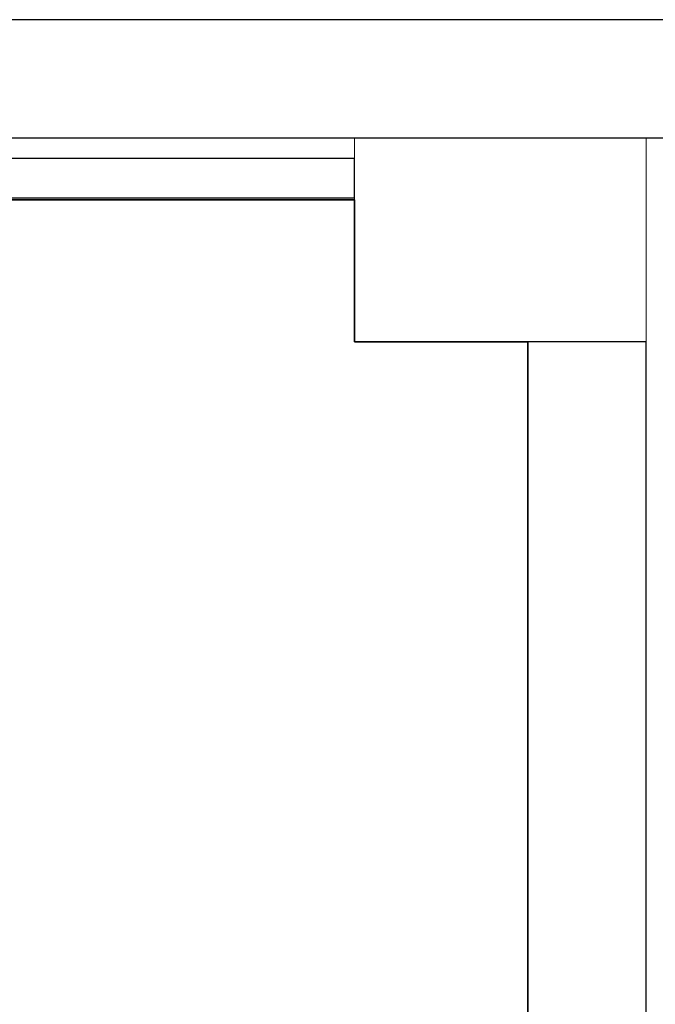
# Model space of a CAD drawing. Header units: metres. Extents: x 391.1 to 427.5, y 12.7 to 28.4.
# Tile 118 of 140: x 410 to 410.8, y 27 to 28.2. Entities that reach past the tile are written whole.
import ezdxf

# ---------------------------------------------------------------- set-up
doc = ezdxf.new("R2010")
doc.units = ezdxf.units.M
doc.layers.add('01_SUELOS', color=7, linetype='Continuous', lineweight=25, true_color=0x007f00)
for name, color, linetype, lineweight in [('A-COLS-____-MCUT', 7, 'Continuous', 18), ('A-COLS-____-OTLN', 7, 'Continuous', 18), ('A-WALL-____-MCUT', 7, 'Continuous', 25), ('A-WALL-____-OTLN', 7, 'Continuous', 25)]:
    doc.layers.add(name, color=color, linetype=linetype, lineweight=lineweight)

# ---------------------------------------------------------------- blocks, each defined once
blk = doc.blocks.new('Family - LONDR55-XX_ZZ-ARQ-CAA-M3D-Londres55-154745-04_CLI_AIGUA_P1')
at = {"layer": '01_SUELOS', "color": 9, "true_color": 0xaad4aa}
for p, q in [((6.0204, 2.07), (4.4509, 2.07)), ((4.4509, 2.07), (6.0204, 2.07)), ((6.0204, 1.89), (6.0204, 2.07)), ((6.0204, 2.07), (6.0204, 1.89)), ((6.2404, 1.89), (6.0204, 1.89)), ((6.0204, 1.89), (6.2404, 1.89)), ((6.2404, 0), (6.2404, 1.89)), ((6.2404, 1.89), (6.2404, 0))]:
    blk.add_line(p, q, dxfattribs=at)
blk = doc.blocks.new('Family - Envans P1-154766-04_CLI_AIGUA_P1')
at = {"layer": 'A-WALL-____-MCUT', "color": 253, "true_color": 0xaaaaaa}
for p, q in [((2.09, 0.15), (0, 0.15)), ((2.09, 0), (2.09, 0.15)), ((0, 0), (2.09, 0))]:
    blk.add_line(p, q, dxfattribs=at)
at = {"layer": 'A-WALL-____-OTLN', "color": 253, "true_color": 0xaaaaaa}
for p, q in [((2.09, 0.15), (0, 0.15)), ((2.09, 0), (2.09, 0.15)), ((0, 0), (2.09, 0))]:
    blk.add_line(p, q, dxfattribs=at)
at = {"layer": 'A-WALL-____-OTLN', "color": 253, "lineweight": 18, "true_color": 0xaaaaaa}
blk.add_line((0, 0), (2.09, 0), dxfattribs=at)
blk = doc.blocks.new('Family - Envans P1-154895-04_CLI_AIGUA_P1')
at = {"layer": 'A-WALL-____-MCUT', "color": 253, "true_color": 0xaaaaaa}
for p, q in [((25.5857, 0.15), (0.0311, 0.15)), ((0, 0), (25.556, 0))]:
    blk.add_line(p, q, dxfattribs=at)
at = {"layer": 'A-WALL-____-OTLN', "color": 253, "true_color": 0xaaaaaa}
for p, q in [((25.5857, 0.15), (0.0311, 0.15)), ((0, 0), (25.556, 0))]:
    blk.add_line(p, q, dxfattribs=at)
at = {"layer": 'A-WALL-____-OTLN', "color": 253, "lineweight": 18, "true_color": 0xaaaaaa}
blk.add_line((0, 0), (25.556, 0), dxfattribs=at)
blk = doc.blocks.new('Family - Pilar P1-155009-04_CLI_AIGUA_P1')
at = {"layer": 'A-COLS-____-MCUT', "color": 253, "true_color": 0xaaaaaa}
for p, q in [((0.37, 0.2588), (0, 0.2588)), ((0, 0.2588), (0, 0)), ((0.37, 0), (0.37, 0.2588)), ((0, 0), (0.37, 0))]:
    blk.add_line(p, q, dxfattribs=at)
at = {"layer": 'A-COLS-____-OTLN', "color": 253, "true_color": 0xaaaaaa}
for p, q in [((0.37, 0.2588), (0, 0.2588)), ((0, 0.2588), (0, 0)), ((0.37, 0), (0.37, 0.2588)), ((0, 0), (0.37, 0))]:
    blk.add_line(p, q, dxfattribs=at)
blk = doc.blocks.new('Family - Envans P1-155219-04_CLI_AIGUA_P1')
at = {"layer": 'A-WALL-____-MCUT', "color": 253, "true_color": 0xaaaaaa}
for p, q in [((1.4695, 0.05), (0, 0.05)), ((0, 0.05), (0, 0)), ((1.4695, 0), (1.4695, 0.05)), ((0, 0), (1.4695, 0))]:
    blk.add_line(p, q, dxfattribs=at)
at = {"layer": 'A-WALL-____-OTLN', "color": 253, "true_color": 0xaaaaaa}
for p, q in [((1.4695, 0.05), (0, 0.05)), ((0, 0.05), (0, 0)), ((1.4695, 0), (1.4695, 0.05)), ((0, 0), (1.4695, 0))]:
    blk.add_line(p, q, dxfattribs=at)
at = {"layer": 'A-WALL-____-OTLN', "color": 253, "lineweight": 18, "true_color": 0xaaaaaa}
blk.add_line((0, 0), (1.4695, 0), dxfattribs=at)
blk = doc.blocks.new('LONDR55-XX_ZZ-ARQ-CAA-M3D-Londres55_ifc-1-04_CLI_AIGUA_P1')
at = {"layer": '01_SUELOS', "color": 253, "lineweight": 18, "true_color": 0xaaaaaa}
blk.add_blockref('Family - LONDR55-XX_ZZ-ARQ-CAA-M3D-Londres55-154745-04_CLI_AIGUA_P1', (404.4366, 25.9295), dxfattribs=at)
at = {"layer": 'A-COLS-____-OTLN', "color": 253, "lineweight": 18, "true_color": 0xaaaaaa}
blk.add_blockref('Family - Pilar P1-155009-04_CLI_AIGUA_P1', (410.457, 27.8195), dxfattribs=at)
at = {"layer": 'A-WALL-____-OTLN', "color": 253, "lineweight": 18, "true_color": 0xaaaaaa}
for name, p, rotation in [('Family - Envans P1-154895-04_CLI_AIGUA_P1', (426.8464, 28.2282), 180), ('Family - Envans P1-154766-04_CLI_AIGUA_P1', (410.827, 25.7295), 90)]:
    blk.add_blockref(name, p, dxfattribs=dict(at, rotation=rotation))
blk.add_blockref('Family - Envans P1-155219-04_CLI_AIGUA_P1', (408.9875, 28.002), dxfattribs=at)

msp = doc.modelspace()

# ---------------------------------------------------------------- block references
at = {"lineweight": 5}
msp.add_blockref('LONDR55-XX_ZZ-ARQ-CAA-M3D-Londres55_ifc-1-04_CLI_AIGUA_P1', (0, 0), dxfattribs=at)

doc.saveas('drawing.dxf')
